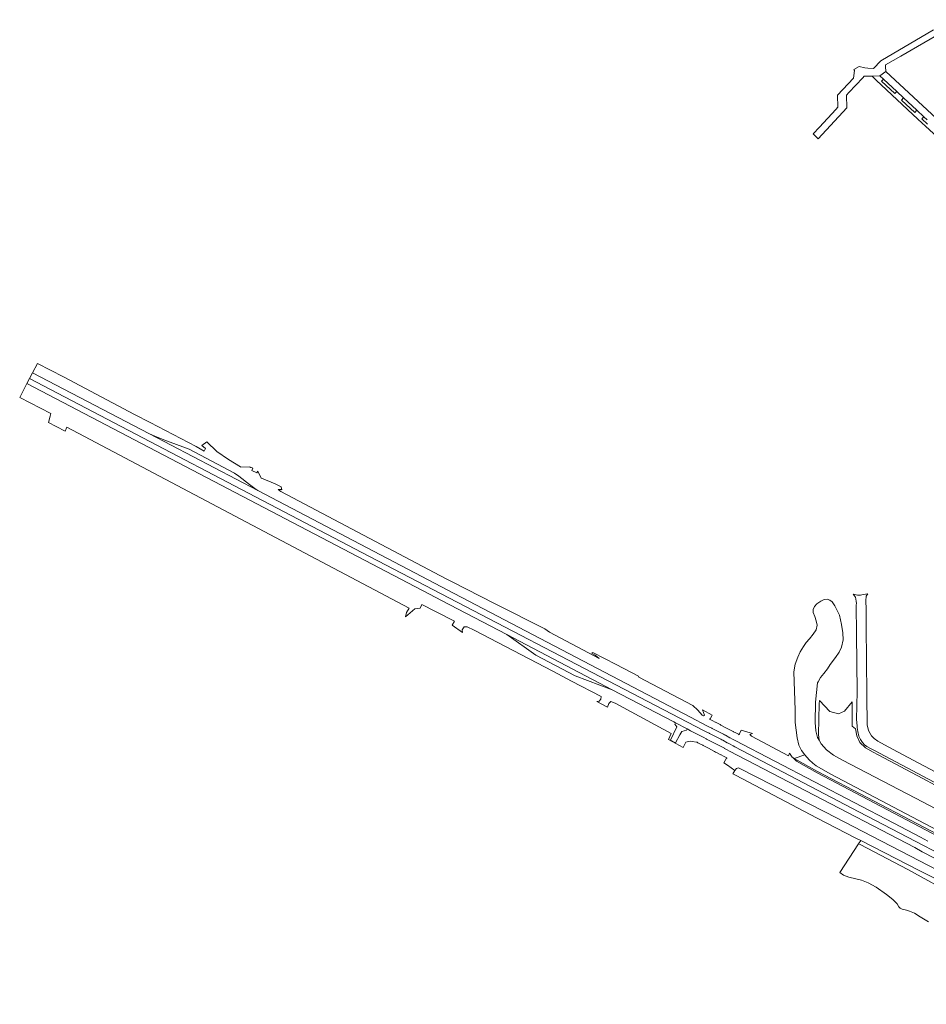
# Model space of a CAD drawing. Header units: metres. Extents: x 247853 to 249526, y 479948 to 481290.
# Tile 1 of 32: x 247853 to 248434, y 480446 to 481077. Entities that reach past the tile are written whole.
import ezdxf

# ---------------------------------------------------------------- set-up
doc = ezdxf.new("R2010")
doc.units = ezdxf.units.M
for name, color, linetype, lineweight in [('B-XX-GR-GRAS-GV', 60, 'Continuous', 13), ('B-XX-GR-GROENVOORZIENING-GV', 80, 'Continuous', 18), ('B-XX-OG-WATER_SLOOT-GV', 120, 'Continuous', 18), ('B-XX-VH-VERHARDING_ASFALT-GV', 252, 'Continuous', 18), ('B-XX-VH-VERHARDING_GESLOTEN-GV', 252, 'Continuous', 18), ('B-XX-VH-VERHARDING_OPEN-GV', 252, 'Continuous', 18)]:
    doc.layers.add(name, color=color, linetype=linetype, lineweight=lineweight)

msp = doc.modelspace()

# ---------------------------------------------------------------- linework, layer by layer
at = {"layer": 'B-XX-GR-GRAS-GV'}
msp.add_lwpolyline([(248497.536, 480528.328), (248372.846, 480593.922), (248363.529, 480599.267), (248361.317, 480600.936), (248359.13, 480603.043), (248356.204, 480606.194), (248349.521, 480603.918), (248364.401, 480595.687), (248491.791, 480528.895)], dxfattribs=at)
at = {"layer": 'B-XX-GR-GROENVOORZIENING-GV'}
for points in [[(248491.494, 480527.861), (248364.108, 480594.722), (248350.908, 480602.2), (248348.485, 480604.491), (248348.222, 480604.855), (248346.412, 480607.358), (248345.803, 480605.726), (248322.148, 480618.207), (248320.942, 480619.317), (248322.65, 480619.952), (248315.444, 480622.119), (248315.33, 480621.894), (248314.171, 480619.606), (248314.333, 480619.525), (248314.16, 480619.201), (248313.688, 480619.45), (248312.055, 480620.312), (248310.518, 480621.123), (248310.315, 480621.23), (248307.381, 480622.778), (248306.922, 480623.02), (248306.093, 480623.458), (248302.415, 480625.398), (248301.976, 480625.63), (248299.035, 480627.182), (248298.813, 480627.299), (248297.281, 480628.107), (248295.649, 480628.968), (248295.172, 480629.22), (248295.323, 480629.545), (248295.509, 480629.453), (248296.529, 480631.362), (248296.749, 480631.773), (248290.612, 480635.036), (248292.006, 480631.744), (248291.377, 480631.338), (248290.438, 480631.787), (248287.604, 480634.974), (248284.523, 480637.902), (248249.748, 480656.041), (248249.622, 480656.688), (248235.292, 480664.265), (248220.324, 480671.976), (248219.46, 480671.47), (248221.863, 480670.152), (248224.25, 480667.943), (248192.573, 480684.993), (248189.578, 480687.09), (248157.662, 480702.963), (248129.539, 480717.437), (248126.169, 480719.172), (248020.151, 480775.173), (248018.458, 480776.347), (248020.513, 480776.25), (248020.791, 480776.105), (248020.45, 480777.992), (248016.622, 480779.979), (248007.773, 480783.633), (248007.593, 480783.547), (248005.454, 480788.114), (248004.845, 480786.945), (248001.605, 480788.632), (248002.244, 480789.924), (248001.018, 480790.593), (248000.818, 480790.523), (247999.913, 480790.968), (247994.408, 480790.721), (247994.369, 480790.954), (247986.649, 480795.536), (247979.228, 480800.627), (247972.815, 480806.904), (247969.585, 480804.474), (247971.774, 480802.68), (247970.896, 480801.022), (247965.848, 480803.957), (247936.431, 480819.4), (247926.352, 480824.505), (247880.757, 480848.483), (247864.084, 480857.156), (247864.082, 480857.152), (247860.904, 480851.072), (247935.885, 480811.987), (247939.256, 480810.488), (247945.165, 480808.263), (247961.39, 480802.158), (247990.451, 480786.744), (247993.146, 480784.834), (248000.032, 480779.582), (248003.551, 480776.899), (248005.444, 480775.625), (248119.172, 480716.051), (248126.758, 480712.087), (248282.936, 480630.482), (248293.504, 480624.967), (248295.15, 480624.108), (248296.687, 480623.306), (248296.909, 480623.19), (248299.86, 480621.65), (248300.292, 480621.425), (248304.024, 480619.477), (248304.832, 480619.055), (248305.295, 480618.814), (248308.236, 480617.279), (248308.441, 480617.172), (248309.98, 480616.369), (248311.612, 480615.517), (248413.316, 480562.443), (248430.386, 480553.529), (248435.252, 480551.009)], [(248455.724, 480531.767), (248431.574, 480544.181), (248426.728, 480546.828), (248356.884, 480583.186), (248308.007, 480608.688), (248306.382, 480609.535), (248304.847, 480610.336), (248304.639, 480610.445), (248301.698, 480611.979), (248301.23, 480612.224), (248300.462, 480612.624), (248296.653, 480614.611), (248296.234, 480614.83), (248293.278, 480616.372), (248293.056, 480616.488), (248291.518, 480617.291), (248289.855, 480618.158), (248282.952, 480621.76), (248280.877, 480622.883), (248280.402, 480622.171), (248277.384, 480621.326), (248276.129, 480619.087), (248273.243, 480613.941), (248270.016, 480615.751), (248274.266, 480624.285), (248272.992, 480625.921), (248273.345, 480626.777), (248272.213, 480627.331), (248232.691, 480647.913), (248208.875, 480656.928), (248183.821, 480670.166), (248165.204, 480683.393), (248123.223, 480705.286), (248115.488, 480709.319), (247857.357, 480844.283), (247852.67, 480835.314), (247852.67, 480835.313), (247872.714, 480824.959), (247872.268, 480823.325), (247871.173, 480819.313), (247876.072, 480816.732), (247881.938, 480813.641), (247882.983, 480816.238), (248102.444, 480700.383), (248100.835, 480697.557), (248100.123, 480694.79), (248106.053, 480699.773), (248109.531, 480700.229), (248110.535, 480702.581), (248119.476, 480698.079), (248131.465, 480692.042), (248130.022, 480689.431), (248136.625, 480684.702), (248136.406, 480686.367), (248137.735, 480688.268), (248139.767, 480688.237), (248144.109, 480686.125), (248194.696, 480659.978), (248206.635, 480653.441), (248225.622, 480643.711), (248225.319, 480641.899), (248224.392, 480640.605), (248222.83, 480640.484), (248229.596, 480636.807), (248230.52, 480639.152), (248231.916, 480640.393), (248234.523, 480639.367), (248270.575, 480619.918), (248268.758, 480616.075), (248278.297, 480611.022), (248280, 480614.337), (248282.802, 480614.992), (248283.967, 480614.759), (248286.831, 480614.351), (248287.221, 480614.308), (248287.666, 480614.074), (248289.336, 480613.196), (248290.872, 480612.389), (248291.094, 480612.272), (248294.048, 480610.719), (248294.459, 480610.503), (248298.308, 480608.479), (248299.05, 480608.089), (248299.521, 480607.841), (248302.457, 480606.298), (248302.666, 480606.188), (248304.197, 480605.383), (248305.814, 480604.533), (248306.293, 480604.281), (248306.134, 480603.948), (248305.939, 480604.05), (248304.367, 480601.102), (248306.582, 480599.583), (248311.356, 480596.31), (248312.431, 480597.583), (248313.762, 480598.015), (248369.515, 480569.466), (248471.613, 480516.678)], [(248455.71, 480578.23), (248431.904, 480591.157), (248403.249, 480606.368), (248400.178, 480608.048), (248395.106, 480610.823), (248391.495, 480614.127), (248389.565, 480618.355), (248388.72, 480622.888), (248386.723, 480624.732), (248386.684, 480633.682), (248386.684, 480640.211), (248381.775, 480634.314), (248377.857, 480632.471), (248372.249, 480634.084), (248365.713, 480641.005), (248365.413, 480639.053), (248365.044, 480619.383), (248365.459, 480615.587), (248366.697, 480613.412), (248370.161, 480609.469), (248374.685, 480606.049), (248380.495, 480602.824), (248432.267, 480575.949), (248506.332, 480536.806)], [(248582.482, 480450.877), (248576.728, 480454.601), (248558.83, 480465.225), (248543.207, 480473.91), (248508.98, 480491.3), (248474.177, 480509.993), (248429.689, 480532.117), (248392.572, 480551.114), (248392.123, 480551.344), (248390.744, 480549.227)], [(248549.807, 480462.656), (248422.436, 480532.839), (248391.703, 480548.793), (248390.744, 480549.227), (248378.772, 480530.844), (248381.108, 480529.062), (248384.51, 480527.964), (248392.62, 480526.041), (248396.811, 480524.332), (248402.02, 480521.383), (248408.595, 480516.837), (248412.705, 480513.516), (248413.866, 480512.507), (248415.558, 480510.726), (248416.587, 480508.94), (248417.352, 480508.028), (248418.6, 480507.405), (248421.464, 480506.621), (248423.368, 480506.099), (248426.526, 480504.687), (248430.313, 480502.334), (248435.527, 480499.319)], [(248390.744, 480549.227), (248391.703, 480548.793), (248422.436, 480532.839), (248549.807, 480462.656), (248574.621, 480448.983), (248579.368, 480446.367), (248582.287, 480450.43)]]:
    msp.add_lwpolyline(points, dxfattribs=at)
msp.add_lwpolyline([(248348.485, 480604.491), (248350.908, 480602.2), (248364.108, 480594.722), (248491.494, 480527.861), (248498.367, 480524.727), (248509.539, 480518.748), (248522.905, 480513.271), (248538.159, 480508.164), (248568.893, 480493.668), (248569.388, 480495.937), (248542.251, 480508.12), (248531.605, 480512.091), (248514.348, 480518.581), (248498.828, 480525.441), (248491.791, 480528.895), (248364.401, 480595.687), (248349.521, 480603.918)], close=True, dxfattribs=at)
at = {"layer": 'B-XX-OG-WATER_SLOOT-GV'}
for points in [[(248506.332, 480536.806), (248432.267, 480575.949), (248380.495, 480602.824), (248374.685, 480606.049), (248370.161, 480609.469), (248366.697, 480613.412), (248365.459, 480615.587), (248364.449, 480617.362), (248363.308, 480621.631), (248362.892, 480627.048), (248363.17, 480639.977), (248364.423, 480652.521), (248364.73, 480653), (248366.36, 480655.88), (248368.37, 480658.43), (248370.73, 480661.49), (248372.6, 480664.09), (248376.01, 480668.6), (248378.26, 480672.07), (248379.7, 480675.39), (248380.87, 480679.91), (248380.67, 480684.41), (248379.89, 480689.74), (248378.41, 480695.9), (248375.57, 480701.71), (248373.72, 480704.42), (248372.21, 480705.49), (248370.49, 480706.02), (248368.63, 480705.87), (248366.63, 480704.86), (248364.03, 480703.14), (248362.43, 480701.46), (248361.51, 480699.47), (248361.63, 480697.46), (248362.69, 480694.9), (248363.6, 480692.16), (248364.18, 480689.32), (248363.48, 480686.33), (248361.57, 480683.67), (248359.21, 480680.61), (248357.11, 480678.38), (248355.31, 480675.69), (248353.27, 480672.37), (248351.69, 480668.96), (248350.17, 480664.3), (248349.27, 480659.48), (248349.984, 480634.959), (248350.124, 480626.949), (248351.411, 480617.135), (248352.527, 480612.549), (248354.23, 480609.035), (248356.204, 480606.194), (248359.13, 480603.043), (248361.317, 480600.936), (248363.529, 480599.267), (248372.846, 480593.922), (248497.536, 480528.328)], [(248471.613, 480516.678), (248369.515, 480569.466), (248313.762, 480598.015), (248312.431, 480597.583), (248311.356, 480596.31), (248310.13, 480594.16), (248312.191, 480593.068), (248363.688, 480565.927), (248389.029, 480552.928), (248392.123, 480551.344), (248392.572, 480551.114), (248429.689, 480532.117), (248474.177, 480509.993)]]:
    msp.add_lwpolyline(points, dxfattribs=at)
at = {"layer": 'B-XX-VH-VERHARDING_ASFALT-GV'}
for points in [[(248479.604, 480523.614), (248390.907, 480569.805), (248311.438, 480611.5), (248310.388, 480612.046), (248309.911, 480612.294), (248308.281, 480613.142), (248306.743, 480613.942), (248306.536, 480614.05), (248303.593, 480615.58), (248303.127, 480615.822), (248302.338, 480616.233), (248298.567, 480618.195), (248298.141, 480618.416), (248295.185, 480619.954), (248294.963, 480620.069), (248293.425, 480620.869), (248291.77, 480621.73), (248291.307, 480621.971), (248072.18, 480735.946), (247859.053, 480847.529), (247857.357, 480844.283), (248115.488, 480709.319), (248123.223, 480705.286), (248165.204, 480683.393), (248232.691, 480647.913), (248272.213, 480627.331), (248273.345, 480626.777), (248280.877, 480622.883), (248282.952, 480621.76), (248289.855, 480618.158), (248291.518, 480617.291), (248293.056, 480616.488), (248293.278, 480616.372), (248296.234, 480614.83), (248296.653, 480614.611), (248300.462, 480612.624), (248301.23, 480612.224), (248301.698, 480611.979), (248304.639, 480610.445), (248304.847, 480610.336), (248306.382, 480609.535), (248308.007, 480608.688), (248356.884, 480583.186), (248426.728, 480546.828), (248431.574, 480544.181), (248455.724, 480531.767)], [(248435.252, 480551.009), (248430.386, 480553.529), (248413.316, 480562.443), (248311.612, 480615.517), (248309.98, 480616.369), (248308.441, 480617.172), (248308.236, 480617.279), (248305.295, 480618.814), (248304.832, 480619.055), (248304.024, 480619.477), (248300.292, 480621.425), (248299.86, 480621.65), (248296.909, 480623.19), (248296.687, 480623.306), (248295.15, 480624.108), (248293.504, 480624.967), (248282.936, 480630.482), (248126.758, 480712.087), (248119.172, 480716.051), (248005.444, 480775.625), (247935.885, 480811.987), (247860.904, 480851.072), (247859.053, 480847.529), (248072.18, 480735.946), (248291.307, 480621.971), (248291.77, 480621.73), (248293.425, 480620.869), (248294.963, 480620.069), (248295.185, 480619.954), (248298.141, 480618.416), (248298.567, 480618.195), (248302.338, 480616.233), (248303.127, 480615.822), (248303.593, 480615.58), (248306.536, 480614.05), (248306.743, 480613.942), (248308.281, 480613.142), (248309.911, 480612.294), (248310.388, 480612.046), (248311.438, 480611.5), (248390.907, 480569.805), (248479.604, 480523.614)]]:
    msp.add_lwpolyline(points, dxfattribs=at)
at = {"layer": 'B-XX-VH-VERHARDING_GESLOTEN-GV'}
msp.add_lwpolyline([(248446.8, 480591.74), (248415.8, 480608.17), (248410.081, 480611.243), (248407.33, 480612.721), (248403.07, 480615.01), (248400.69, 480616.81), (248399.13, 480618.49), (248398.2, 480619.92), (248397.19, 480621.87), (248396.72, 480623.76), (248396.32, 480625.37), (248396.2, 480626.62), (248396.04, 480643.1), (248396.09, 480643.83), (248395.82, 480667.73), (248395.8, 480669.925), (248395.79, 480670.96), (248395.76, 480674.01), (248395.74, 480676.07), (248395.714, 480679.22), (248395.703, 480680.658), (248395.684, 480682.961), (248395.67, 480684.67), (248395.643, 480687.7), (248395.607, 480691.69), (248395.58, 480694.74), (248395.56, 480696.709), (248395.536, 480699.092), (248395.52, 480700.69), (248395.497, 480703.97), (248395.49, 480704.93), (248395.69, 480707.96), (248396.7, 480709.57), (248393.595, 480708.978), (248391.953, 480708.692), (248390.097, 480708.692), (248387.34, 480709.33), (248388.73, 480707.37), (248389.27, 480704.78), (248389.31, 480703.3), (248389.29, 480702.46), (248389.452, 480683.695), (248389.454, 480683.497), (248389.77, 480646.82), (248389.484, 480628.874), (248389.841, 480624.773), (248389.92, 480623.87), (248390.19, 480621.31), (248390.92, 480618.17), (248391.91, 480616.11), (248393.18, 480614.27), (248394.59, 480612.67), (248396.07, 480611.68), (248398.04, 480610.47), (248400.88, 480608.98), (248456.5, 480579.6)], dxfattribs=at)
at = {"layer": 'B-XX-VH-VERHARDING_OPEN-GV'}
for points in [[(248438.89, 481070.89), (248404.99, 481051.11), (248400.36, 481046.14), (248396.671, 481046.402), (248394.86, 481046.53), (248394.85, 481046.53), (248391.03, 481047.48), (248387.663, 481045.654), (248388.1, 481044.9), (248387.56, 481040.04), (248377.18, 481029.09), (248377.54, 481021.36), (248376.217, 481019.936), (248365.683, 481008.597), (248361.7, 481004.31), (248364.76, 481001.15), (248383.18, 481020.98), (248383, 481029.13), (248384.549, 481030.785), (248393.452, 481040.294), (248394.3, 481041.2), (248399.43, 481041.39), (248404.43, 481041.56), (248408.26, 481044.2), (248408.054, 481047.544), (248407.99, 481048.58), (248417.76, 481054.18), (248458.01, 481077.49)], [(248440.63, 481014.16), (248408.26, 481044.2), (248404.43, 481041.56), (248406.702, 481039.442), (248415.242, 481031.483), (248419.58, 481027.44), (248428.136, 481019.456), (248432.58, 481015.31), (248434.8, 481013.23)], [(248434.88, 481010.45), (248431.34, 481013.86), (248432.58, 481015.31), (248428.136, 481019.456), (248426.84, 481018.08), (248418.36, 481025.98), (248419.58, 481027.44), (248415.242, 481031.483), (248413.94, 481030.09), (248405.38, 481038.08), (248406.702, 481039.442), (248404.43, 481041.56), (248399.43, 481041.39), (248400.25, 481040.5), (248400.733, 481039.988), (248402, 481038.66), (248428.81, 481013.81), (248443.656, 481000)]]:
    msp.add_lwpolyline(points, dxfattribs=at)

doc.saveas('drawing.dxf')
